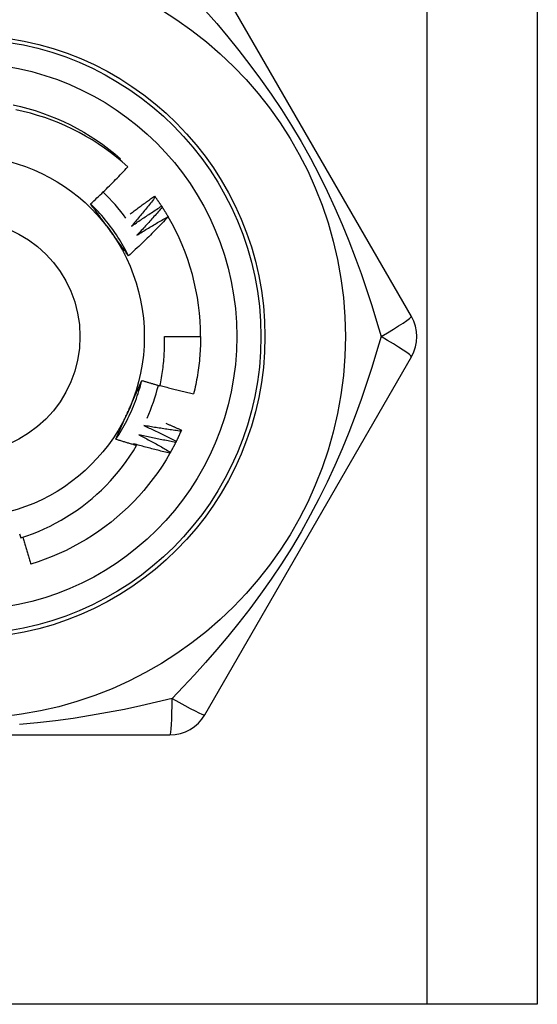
# Model space of a CAD drawing. Header units: inches. Extents: x 4.1 to 98, y 5.9 to 52.5.
# Tile 22 of 79: x 22.521 to 22.775, y 17.609 to 18.091. Entities that reach past the tile are written whole.
import ezdxf

# ---------------------------------------------------------------- set-up
doc = ezdxf.new("R2010")
doc.units = ezdxf.units.IN
doc.header["$MEASUREMENT"] = 0
doc.layers.add('Visible Edges(ANSI)', color=7, linetype='Continuous', lineweight=25)
doc.layers.add('Visible Tangent Edges(ANSI)', color=7, linetype='Continuous', lineweight=25)

msp = doc.modelspace()

# ---------------------------------------------------------------- linework, layer by layer
at = {"layer": 'Visible Edges(ANSI)'}
for p, q in [((22.77470065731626, 38.93157324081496), (22.77470065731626, 17.60873859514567)), ((22.7130483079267, 17.94535276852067), (22.61189834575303, 18.12054961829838)), ((22.57023276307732, 18.02196314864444), (22.57067542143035, 18.02248028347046)), ((22.58729676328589, 18.00427558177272), (22.58765293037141, 18.00378815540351)), ((22.59073978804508, 17.99932489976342), (22.59107017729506, 17.99881963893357)), ((22.59392120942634, 17.99420217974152), (22.59396967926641, 17.99411934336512)), ((22.59212782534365, 17.93551024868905), (22.6098423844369, 17.93551024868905)), ((22.61189834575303, 17.75047087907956), (22.7130483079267, 17.92566772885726)), ((22.60045119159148, 17.88975846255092), (22.60021193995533, 17.8892042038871)), ((22.39255070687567, 17.74062835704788), (22.59485060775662, 17.74062835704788)), ((22.72085065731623, 17.60873859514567), (22.26655065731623, 17.60873859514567)), ((22.77470065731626, 17.60873859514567), (22.72085065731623, 17.60873859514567))]:
    msp.add_line(p, q, dxfattribs=at)
at = {"layer": 'Visible Edges(ANSI)', "flags": 128}
for points in [[(22.51811256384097, 18.04897334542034), (22.52173293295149, 18.04812380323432), (22.52532515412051, 18.04716089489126), (22.5288856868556, 18.0460858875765), (22.53241097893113, 18.04490003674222), (22.53589748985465, 18.04360458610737), (22.53934167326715, 18.04220080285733), (22.54273998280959, 18.04068993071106), (22.54608887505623, 18.03907322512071), (22.54938479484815, 18.03735194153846), (22.55262421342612, 18.03552734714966), (22.55580356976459, 18.03360068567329), (22.55891932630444, 18.03157320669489), (22.56196793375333, 18.02944617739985), (22.56494584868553, 18.02722084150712), (22.56784952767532, 18.02489846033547), (22.57067542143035, 18.02248028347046)], [(22.5741670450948, 18.01851153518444), (22.57142658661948, 18.02094887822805), (22.56861334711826, 18.02329533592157), (22.56572961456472, 18.0255493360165), (22.56277767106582, 18.02770928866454), (22.55975982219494, 18.02977362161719), (22.55667835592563, 18.03174075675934), (22.55353555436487, 18.0336091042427), (22.55033371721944, 18.03537709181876), (22.54707513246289, 18.03704314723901), (22.54376208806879, 18.03860568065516), (22.54039688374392, 18.0400631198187), (22.53698289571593, 18.0414134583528), (22.53353073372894, 18.04265236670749), (22.53004481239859, 18.04377854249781), (22.52652790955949, 18.04479139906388), (22.5229828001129, 18.04569031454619), (22.51941225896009, 18.04647469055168)], [(22.55598926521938, 18.00043343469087), (22.55677178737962, 18.00116169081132), (22.55755213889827, 18.00189215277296), (22.55833032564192, 18.00262482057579), (22.55910634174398, 18.0033596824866), (22.55988018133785, 18.004096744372), (22.56065185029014, 18.00483598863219), (22.56142133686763, 18.00557742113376), (22.56218864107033, 18.00632102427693), (22.56295376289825, 18.00706680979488), (22.56371669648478, 18.00781475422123), (22.56447743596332, 18.00856486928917), (22.56523598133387, 18.00931713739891), (22.56599233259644, 18.01007155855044), (22.56674648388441, 18.01082812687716), (22.56749842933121, 18.01158683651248), (22.56824818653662, 18.0123476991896), (22.56899574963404, 18.01311070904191), (22.56974111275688, 18.01387586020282), (22.57048428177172, 18.01464315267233), (22.57122524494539, 18.01541258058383), (22.57196400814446, 18.01618413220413), (22.57270056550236, 18.01695781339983), (22.57343491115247, 18.01773361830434), (22.5741670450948, 18.01851153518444)], [(22.57539656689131, 17.99549127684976), (22.5758851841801, 17.99586643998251), (22.57637443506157, 17.99624080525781), (22.57686431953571, 17.99661438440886), (22.57735483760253, 17.99698717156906), (22.57784598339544, 17.99735916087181), (22.57833776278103, 17.9977303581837), (22.57883017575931, 17.99810076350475), (22.57932321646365, 17.99847037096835), (22.57981688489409, 17.99883918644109), (22.5803111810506, 17.99920720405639), (22.58080610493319, 17.99957442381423), (22.58130165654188, 17.99994085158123), (22.58179783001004, 18.00030647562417), (22.58229463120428, 18.00067130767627), (22.58279205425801, 18.00103533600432), (22.58329009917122, 18.00139856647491), (22.58378876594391, 18.00176099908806), (22.58428804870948, 18.00212262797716), (22.58478795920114, 18.00248345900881), (22.58528848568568, 18.00284348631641), (22.58578962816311, 18.00320271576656), (22.58629139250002, 18.00356114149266), (22.58679376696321, 18.00391876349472), (22.58729676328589, 18.00427558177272)], [(22.58765293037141, 18.00378815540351), (22.5871809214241, 18.00318256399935), (22.58670772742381, 18.00257785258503), (22.58623334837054, 18.00197401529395), (22.5857577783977, 18.00137106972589), (22.58528102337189, 18.00076900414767), (22.58480308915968, 18.00016782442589), (22.58432396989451, 17.99956753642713), (22.58384366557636, 17.99896814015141), (22.58336218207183, 17.99836963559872), (22.58287951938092, 17.99777202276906), (22.58239567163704, 17.99717530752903), (22.58191065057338, 17.99657948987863), (22.58142444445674, 17.99598457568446), (22.58093706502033, 17.99539055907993), (22.58044850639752, 17.99479745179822), (22.57995877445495, 17.99420524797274), (22.579467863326, 17.99361395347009), (22.57897577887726, 17.99302357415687), (22.57848252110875, 17.99243409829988), (22.57798809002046, 17.99184554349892), (22.57749248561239, 17.99125790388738), (22.57699571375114, 17.99067117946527), (22.57649776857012, 17.99008537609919), (22.57599865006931, 17.98950049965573)], [(22.58765293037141, 18.00378815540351), (22.58778568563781, 18.00360508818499), (22.58791805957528, 18.00342176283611), (22.58805005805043, 18.00323817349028), (22.58818168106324, 18.00305432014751), (22.58831292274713, 18.00287020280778), (22.58844378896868, 18.0026858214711), (22.58857427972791, 18.00250118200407), (22.5887043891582, 18.00231628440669), (22.58883412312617, 18.00213112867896), (22.58896347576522, 18.00194570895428), (22.58909245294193, 18.00176003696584), (22.58922104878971, 18.00157410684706), (22.58934926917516, 18.00138791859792), (22.58947710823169, 18.00120147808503), (22.58960456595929, 18.00101478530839), (22.58973164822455, 18.00082783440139), (22.5898583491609, 18.00064063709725), (22.58998466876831, 18.00045318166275), (22.59011060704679, 18.00026547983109), (22.59023616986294, 18.00007752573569), (22.59036135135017, 17.99988932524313), (22.59048614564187, 17.99970087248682), (22.59061056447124, 17.99951217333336), (22.59073460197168, 17.99932322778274)], [(22.57454922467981, 17.97498682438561), (22.57395995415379, 17.97616706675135), (22.5733535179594, 17.97733861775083), (22.57273008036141, 17.97850124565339), (22.57208979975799, 17.97965470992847), (22.57143282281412, 17.98079877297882), (22.57075931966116, 17.98193319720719), (22.57006943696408, 17.98305774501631), (22.56936333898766, 17.98417217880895), (22.56864117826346, 17.98527626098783), (22.56790311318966, 17.9863697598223), (22.56714930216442, 17.98745242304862), (22.56637989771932, 17.98852402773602), (22.56559505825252, 17.98958432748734), (22.56479494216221, 17.99063309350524), (22.56397970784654, 17.99167007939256), (22.56314950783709, 17.99269505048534), (22.56230450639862, 17.99370776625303), (22.56144485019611, 17.99470799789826), (22.56057070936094, 17.9956954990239), (22.55968222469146, 17.99667003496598), (22.55877956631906, 17.99763137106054), (22.55786288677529, 17.99857926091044), (22.55693233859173, 17.99951347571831), (22.55598808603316, 18.0004337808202)], [(22.56536555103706, 17.9875778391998), (22.56497262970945, 17.98811863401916), (22.56458005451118, 17.98865893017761), (22.56418780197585, 17.98919873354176), (22.56379584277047, 17.98973805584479), (22.56340417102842, 17.99027689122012), (22.56301276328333, 17.99081525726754), (22.5626215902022, 17.99135315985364), (22.56223064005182, 17.99189061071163), (22.5618398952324, 17.99242760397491), (22.56144933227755, 17.99296415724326), (22.56105892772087, 17.9935002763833), (22.56066866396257, 17.99403596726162), (22.56027852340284, 17.99457123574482), (22.55988848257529, 17.9951060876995), (22.55949852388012, 17.99564053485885), (22.55910862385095, 17.99617458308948), (22.55871877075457, 17.99670823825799), (22.55832893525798, 17.99724150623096), (22.55793910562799, 17.99777439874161), (22.55754925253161, 17.99830692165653), (22.55715936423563, 17.99883907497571), (22.55676941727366, 17.99937087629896), (22.55637939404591, 17.99990232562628), (22.55598926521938, 18.00043343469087)], [(22.57599865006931, 17.98950049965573), (22.57660314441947, 17.98992346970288), (22.57720849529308, 17.99034526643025), (22.57781470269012, 17.99076587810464), (22.57842176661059, 17.99118531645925), (22.57902967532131, 17.99160356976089), (22.57963844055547, 17.99202063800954), (22.58024805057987, 17.99243652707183), (22.58085851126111, 17.99285123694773), (22.58146981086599, 17.99326475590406), (22.58208196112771, 17.993677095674), (22.58269495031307, 17.99408824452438), (22.58330878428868, 17.99449820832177), (22.58392345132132, 17.9949069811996), (22.58453896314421, 17.99531456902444), (22.58515530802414, 17.99572096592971), (22.58577248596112, 17.996126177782), (22.58639049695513, 17.99653019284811), (22.5870093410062, 17.99693301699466), (22.58762901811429, 17.99733465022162), (22.58824952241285, 17.99773509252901), (22.58887084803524, 17.99813433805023), (22.58949300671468, 17.99853238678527), (22.59011598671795, 17.99892923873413), (22.59073978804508, 17.99932489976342)], [(22.59107017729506, 17.99881963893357), (22.59056736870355, 17.99823936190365), (22.59006342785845, 17.99766002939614), (22.58955834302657, 17.99708162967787), (22.5890521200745, 17.99650418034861), (22.58854476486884, 17.99592766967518), (22.5880362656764, 17.99535210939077), (22.58752663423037, 17.99477749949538), (22.58701587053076, 17.99420383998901), (22.58650396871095, 17.99363113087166), (22.58599093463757, 17.99305937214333), (22.5854767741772, 17.99248857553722), (22.58496147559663, 17.99191874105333), (22.58444505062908, 17.99134986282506), (22.58392749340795, 17.99078194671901), (22.58340880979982, 17.99021499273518), (22.58288899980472, 17.98964900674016), (22.58236805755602, 17.98908398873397), (22.58184599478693, 17.98851994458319), (22.58132280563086, 17.98795686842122), (22.58079849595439, 17.98739476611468), (22.58027305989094, 17.98683364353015), (22.5797464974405, 17.98627349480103), (22.57921882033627, 17.98571433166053), (22.57869002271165, 17.98515614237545)], [(22.59107017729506, 17.99881963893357), (22.59119324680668, 17.9986299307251), (22.59131592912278, 17.99843998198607), (22.59143821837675, 17.99824978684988), (22.59156012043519, 17.99805934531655), (22.59168163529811, 17.99786866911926), (22.59180275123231, 17.99767774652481), (22.59192348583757, 17.99748658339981), (22.59204382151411, 17.99729517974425), (22.59216376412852, 17.99710353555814), (22.592283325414, 17.99691165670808), (22.59240248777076, 17.99671953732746), (22.59252126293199, 17.99652718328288), (22.5926396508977, 17.99633459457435), (22.59275763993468, 17.99614177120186), (22.59287523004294, 17.99594871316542), (22.59299244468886, 17.99575542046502), (22.59310924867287, 17.99556189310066), (22.59322567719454, 17.99536813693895), (22.59334170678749, 17.99517415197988), (22.59345733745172, 17.99497993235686), (22.59357258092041, 17.99478548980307), (22.59368742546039, 17.99459081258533), (22.59380188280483, 17.99439591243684), (22.59391594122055, 17.99420078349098)], [(22.59396967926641, 17.99411934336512), (22.59318726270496, 17.9932958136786), (22.59240251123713, 17.99247454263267), (22.59161541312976, 17.9916555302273), (22.59082597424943, 17.99083879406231), (22.59003420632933, 17.99002432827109), (22.58924009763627, 17.98921214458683), (22.58844365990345, 17.98840224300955), (22.58764489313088, 17.98759462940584), (22.58684380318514, 17.9867893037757), (22.58604039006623, 17.98598628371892), (22.58523464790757, 17.98518555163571), (22.58442657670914, 17.98438711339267), (22.58361617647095, 17.9835909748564), (22.5828034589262, 17.98279714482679), (22.58198841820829, 17.98200562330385), (22.58117106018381, 17.98121641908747), (22.58035139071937, 17.98042953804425), (22.57952940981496, 17.9796449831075), (22.57870512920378, 17.97886276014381), (22.57787853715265, 17.97808287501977), (22.57704965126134, 17.977305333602), (22.57621846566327, 17.97653014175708), (22.57538499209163, 17.97575730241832), (22.57454922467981, 17.97498682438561)], [(22.57869002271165, 17.98515614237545), (22.57931565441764, 17.98554716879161), (22.57994208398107, 17.98593697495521), (22.58056930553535, 17.98632556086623), (22.58119731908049, 17.98671292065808), (22.58182611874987, 17.98709906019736), (22.5824557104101, 17.98748396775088), (22.583086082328, 17.98786766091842), (22.58371724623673, 17.9882501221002), (22.58434918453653, 17.98863135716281), (22.58498190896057, 17.98901136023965), (22.58561541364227, 17.98939014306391), (22.58624969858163, 17.98976769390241), (22.58688475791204, 17.99014401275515), (22.5875205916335, 17.99051910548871), (22.58815719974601, 17.99089296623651), (22.58879457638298, 17.99126559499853), (22.58943272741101, 17.99163698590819), (22.59007164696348, 17.99200715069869), (22.59071133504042, 17.99237607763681), (22.59135178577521, 17.99274377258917), (22.59199299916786, 17.99311022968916), (22.59263496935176, 17.99347544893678), (22.59327771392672, 17.99383943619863), (22.59392120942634, 17.99420217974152)], [(22.57454922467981, 17.97498682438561), (22.57416699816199, 17.97550702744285), (22.57378492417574, 17.97602751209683), (22.57340297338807, 17.97654829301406), (22.57302111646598, 17.97706938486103), (22.57263934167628, 17.97759080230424), (22.57225760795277, 17.97811255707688), (22.57187589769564, 17.97863466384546), (22.57149418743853, 17.97915713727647), (22.57111244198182, 17.97967999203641), (22.57073064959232, 17.98020323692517), (22.57034877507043, 17.98072689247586), (22.56996679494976, 17.98125097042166), (22.56958468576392, 17.98177548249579), (22.56920241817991, 17.98230044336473), (22.56881996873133, 17.98282586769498), (22.56843731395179, 17.98335177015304), (22.5680544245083, 17.98387816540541), (22.56767127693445, 17.98440506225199), (22.56728784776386, 17.98493247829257), (22.56690410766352, 17.98546043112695), (22.56652003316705, 17.98598892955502), (22.56613560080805, 17.98651798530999), (22.56575078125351, 17.98704762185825), (22.56536555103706, 17.9875778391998)], [(22.58992618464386, 17.91141767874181), (22.59013562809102, 17.91240684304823), (22.59033502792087, 17.91339834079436), (22.59052431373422, 17.914391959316), (22.5907034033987, 17.91538722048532), (22.5908722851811, 17.91638401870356), (22.59103094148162, 17.91738227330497), (22.59117936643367, 17.91838190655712), (22.59131754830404, 17.91938284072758), (22.59144547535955, 17.9203849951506), (22.59156314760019, 17.92138829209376), (22.59167054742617, 17.92239265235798), (22.59176766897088, 17.92339799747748), (22.59185450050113, 17.92440424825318), (22.59193103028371, 17.92541132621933), (22.59199725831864, 17.92641915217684), (22.59205316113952, 17.92742764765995), (22.59209873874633, 17.92843673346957), (22.5921339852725, 17.92944633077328), (22.59215888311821, 17.93045636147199), (22.59217342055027, 17.93146674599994), (22.59217758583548, 17.93247740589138), (22.59217139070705, 17.93348826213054), (22.59215479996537, 17.93449923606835), (22.59212782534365, 17.93551024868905)], [(22.6098423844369, 17.93551024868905), (22.60983635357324, 17.93432862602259), (22.60981824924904, 17.93314713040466), (22.60978809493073, 17.93196588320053), (22.60974589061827, 17.9307850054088), (22.60969168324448, 17.9296046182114), (22.60962546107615, 17.92842484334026), (22.60954723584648, 17.92724580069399), (22.60945704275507, 17.92606761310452), (22.6093548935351, 17.92489040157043), (22.60924078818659, 17.92371428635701), (22.60911475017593, 17.92253938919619), (22.60897679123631, 17.9213658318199), (22.60882693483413, 17.92019373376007), (22.60866519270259, 17.9190232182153), (22.60849157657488, 17.91785440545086), (22.60830609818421, 17.91668741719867), (22.60810876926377, 17.91552237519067), (22.60789962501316, 17.91435939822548), (22.60767865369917, 17.91319860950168), (22.60744589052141, 17.91204013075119), (22.60720134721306, 17.91088408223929), (22.60694502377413, 17.90973058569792), (22.60667695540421, 17.90857975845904), (22.6063971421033, 17.90743172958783)], [(22.56831266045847, 17.885231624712), (22.56904014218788, 17.88633206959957), (22.56975152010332, 17.88744303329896), (22.57044666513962, 17.88856425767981), (22.5711254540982, 17.88969549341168), (22.57178775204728, 17.89083647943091), (22.57243344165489, 17.89198696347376), (22.57306238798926, 17.89314669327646), (22.57367446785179, 17.89431541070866), (22.57426955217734, 17.89549286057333), (22.57484751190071, 17.8966787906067), (22.57540822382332, 17.89787294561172), (22.57595155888, 17.89907507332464), (22.57647738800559, 17.9002849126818), (22.5769855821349, 17.90150221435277), (22.57747602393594, 17.90272672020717), (22.57794857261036, 17.90395817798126), (22.57840311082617, 17.905196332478), (22.5788395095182, 17.90644092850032), (22.57925763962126, 17.90769171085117), (22.57965737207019, 17.90894842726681), (22.5800385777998, 17.91021081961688), (22.58040113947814, 17.91147863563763), (22.5807449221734, 17.91275161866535), (22.58106979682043, 17.9140295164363)], [(22.57462496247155, 17.8994804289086), (22.57489684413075, 17.9000911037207), (22.5751684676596, 17.9007012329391), (22.5754398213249, 17.90131083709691), (22.57571090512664, 17.9019199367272), (22.57598171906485, 17.90252855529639), (22.5762522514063, 17.90313671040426), (22.57652250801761, 17.90374442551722), (22.57679247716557, 17.90435172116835), (22.57706215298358, 17.90495861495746), (22.57733154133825, 17.90556513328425), (22.57760063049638, 17.90617129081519), (22.57786942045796, 17.90677711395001), (22.5781379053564, 17.90738262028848), (22.5784060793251, 17.90798783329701), (22.57867394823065, 17.90859277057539), (22.57894149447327, 17.90919745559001), (22.57920872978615, 17.90980190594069), (22.57947563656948, 17.9104061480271), (22.57974221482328, 17.91101019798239), (22.58000847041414, 17.91161407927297), (22.58027438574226, 17.91221781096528), (22.58053996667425, 17.91282141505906), (22.5808052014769, 17.91342491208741), (22.58107009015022, 17.91402832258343)], [(22.58107009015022, 17.91402832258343), (22.58143787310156, 17.9139151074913), (22.58180576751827, 17.91380227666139), (22.58217376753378, 17.91368983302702), (22.58254187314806, 17.91357777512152), (22.58291009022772, 17.9134661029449), (22.58327841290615, 17.91335481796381), (22.58364683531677, 17.9132439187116), (22.58401537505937, 17.91313340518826), (22.58438401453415, 17.9130232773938), (22.58475275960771, 17.91291353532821), (22.58512161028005, 17.91280417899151), (22.58549056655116, 17.91269520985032), (22.58585962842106, 17.91258662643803), (22.58622879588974, 17.9124784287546), (22.58659806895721, 17.91237061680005), (22.58696744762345, 17.91226319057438), (22.58733692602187, 17.91215615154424), (22.58770651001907, 17.91204949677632), (22.58807619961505, 17.91194322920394), (22.58844598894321, 17.91183734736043), (22.58881588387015, 17.9117318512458), (22.58918587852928, 17.91162674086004), (22.58955597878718, 17.91152201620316), (22.58992618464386, 17.91141767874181)], [(22.58996870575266, 17.91161453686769), (22.59064897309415, 17.91142553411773), (22.59132961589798, 17.91123780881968), (22.59201064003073, 17.91105136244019), (22.59269203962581, 17.91086619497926), (22.59337382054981, 17.91068230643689), (22.59405597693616, 17.91049969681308), (22.59473850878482, 17.91031836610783), (22.59542140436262, 17.91013831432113), (22.59610467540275, 17.9099595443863), (22.59678832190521, 17.90978205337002), (22.5974723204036, 17.90960584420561), (22.59815669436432, 17.90943091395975), (22.59884143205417, 17.90925726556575), (22.59952653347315, 17.90908489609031), (22.60021199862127, 17.90891381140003), (22.60089781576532, 17.90874400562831), (22.6015839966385, 17.90857548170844), (22.60227052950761, 17.90840824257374), (22.60295741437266, 17.90824228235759), (22.60364466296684, 17.9080776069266), (22.60433226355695, 17.90791421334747), (22.60502020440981, 17.9077521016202), (22.60570850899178, 17.90759127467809), (22.6063971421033, 17.90743172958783)], [(22.56831266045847, 17.885231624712), (22.56857205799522, 17.88582274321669), (22.56883177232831, 17.88641387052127), (22.56909180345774, 17.88700504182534), (22.56935215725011, 17.8875962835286), (22.56961282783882, 17.88818762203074), (22.56987381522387, 17.88877908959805), (22.57013511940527, 17.88937071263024), (22.5703967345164, 17.88996252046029), (22.57065866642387, 17.89055454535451), (22.57092091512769, 17.89114681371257), (22.57118348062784, 17.89173935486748), (22.57144635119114, 17.89233219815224), (22.57170953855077, 17.89292536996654), (22.57197303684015, 17.89351890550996), (22.57223684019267, 17.89411282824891), (22.57250096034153, 17.89470716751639), (22.57276538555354, 17.89530195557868), (22.57303012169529, 17.89589721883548), (22.57329516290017, 17.89649298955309), (22.5735605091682, 17.8970892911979), (22.57382616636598, 17.8976861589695), (22.57409212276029, 17.89828361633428), (22.57435839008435, 17.89888169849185), (22.57462496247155, 17.8994804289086)], [(22.5819864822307, 17.89199565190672), (22.58265770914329, 17.89168943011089), (22.5833283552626, 17.89138186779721), (22.58399842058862, 17.89107297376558), (22.58466790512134, 17.8907627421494), (22.58533679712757, 17.89045117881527), (22.58600510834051, 17.89013828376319), (22.58667282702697, 17.88982405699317), (22.58733995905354, 17.88950849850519), (22.58800649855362, 17.88919161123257), (22.58867244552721, 17.8888733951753), (22.58933779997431, 17.88855385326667), (22.59000255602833, 17.8882329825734), (22.59066671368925, 17.88791078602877), (22.59133027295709, 17.8875872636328), (22.59199323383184, 17.88726241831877), (22.59265559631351, 17.88693625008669), (22.59331734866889, 17.88660875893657), (22.59397849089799, 17.88627994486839), (22.59463903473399, 17.88594981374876), (22.59529896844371, 17.88561835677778), (22.59595830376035, 17.88528558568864), (22.5966170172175, 17.88495150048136), (22.59727512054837, 17.88461609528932), (22.59793260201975, 17.88427937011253)], [(22.60021193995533, 17.8892042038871), (22.59945058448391, 17.88930359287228), (22.59868939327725, 17.88940445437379), (22.59792835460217, 17.88950678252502), (22.59716746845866, 17.88961058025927), (22.59640674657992, 17.88971584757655), (22.59564620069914, 17.88982258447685), (22.59488580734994, 17.88993079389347), (22.5941255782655, 17.89004047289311), (22.59336552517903, 17.89015162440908), (22.59260564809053, 17.89026424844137), (22.59184593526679, 17.89037834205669), (22.59108640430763, 17.89049390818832), (22.59032704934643, 17.89061094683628), (22.58956787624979, 17.89072945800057), (22.58880887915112, 17.89084944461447), (22.58805006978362, 17.8909709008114), (22.58729144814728, 17.89109383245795), (22.58653301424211, 17.89121823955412), (22.5857747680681, 17.89134412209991), (22.58501672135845, 17.89147147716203), (22.58425886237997, 17.89160030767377), (22.58350120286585, 17.89173061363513), (22.5827437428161, 17.89186239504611), (22.5819864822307, 17.89199565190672)], [(22.59285357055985, 17.8930726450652), (22.59317149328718, 17.89293795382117), (22.59348928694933, 17.89280296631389), (22.59380696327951, 17.89266768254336), (22.59412453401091, 17.8925321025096), (22.59444197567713, 17.89239622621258), (22.59475931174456, 17.89226005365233), (22.59507653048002, 17.89212358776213), (22.59539363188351, 17.89198682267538), (22.59571060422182, 17.89184976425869), (22.59602747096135, 17.89171240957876), (22.5963442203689, 17.89157475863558), (22.59666085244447, 17.89143681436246), (22.59697736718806, 17.89129857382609), (22.59729375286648, 17.89116003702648), (22.59761003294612, 17.89102120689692), (22.59792619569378, 17.89088208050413), (22.59824222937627, 17.89074266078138), (22.59855815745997, 17.89060294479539), (22.5988739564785, 17.89046293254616), (22.59918963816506, 17.89032262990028), (22.59950520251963, 17.89018202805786), (22.59982064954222, 17.89004113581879), (22.60013597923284, 17.88989994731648), (22.60045119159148, 17.88975846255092)], [(22.57960890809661, 17.88747193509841), (22.58026333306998, 17.88713128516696), (22.58091711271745, 17.88678932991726), (22.58157024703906, 17.8864460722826), (22.58222271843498, 17.88610151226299), (22.58287454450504, 17.88575565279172), (22.58352571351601, 17.8854084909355), (22.58417621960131, 17.88506002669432), (22.58482607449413, 17.88471026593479), (22.58547526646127, 17.88435921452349), (22.58612380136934, 17.88400686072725), (22.58677167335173, 17.88365321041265), (22.58741887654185, 17.88329826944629), (22.5880654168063, 17.88294203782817), (22.58871128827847, 17.88258450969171), (22.58935649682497, 17.88222569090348), (22.59000103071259, 17.88186558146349), (22.59064489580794, 17.88150418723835), (22.59128808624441, 17.88114150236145), (22.59193060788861, 17.88077752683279), (22.59257244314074, 17.88041226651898), (22.5932136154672, 17.8800457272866), (22.59385409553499, 17.87967789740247), (22.5944939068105, 17.87930878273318), (22.59513303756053, 17.87893838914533)], [(22.59766490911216, 17.88373827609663), (22.59690973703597, 17.88387705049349), (22.59615481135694, 17.88401728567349), (22.59540010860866, 17.88415897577), (22.59464564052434, 17.88430212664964), (22.59389140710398, 17.88444673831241), (22.59313742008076, 17.88459280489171), (22.59238366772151, 17.88474033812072), (22.59163016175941, 17.88488932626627), (22.59087690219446, 17.88503977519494), (22.59012388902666, 17.88519169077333), (22.58937112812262, 17.88534506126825), (22.58861861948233, 17.88549989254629), (22.58786636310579, 17.88565619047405), (22.58711435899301, 17.88581394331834), (22.58636261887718, 17.88597316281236), (22.58561113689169, 17.8861338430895), (22.58485991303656, 17.88629598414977), (22.58410895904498, 17.88645958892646), (22.58335827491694, 17.88662465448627), (22.58260785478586, 17.88679118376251), (22.58185770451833, 17.88695917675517), (22.58110782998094, 17.88712863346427), (22.58035823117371, 17.88729955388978), (22.57960890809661, 17.88747193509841)], [(22.60021193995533, 17.8892042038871), (22.60012155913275, 17.88899691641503), (22.60003077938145, 17.88878981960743), (22.59993956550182, 17.888582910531), (22.59984794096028, 17.88837619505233), (22.59975589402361, 17.88816967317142), (22.59966343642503, 17.88796334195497), (22.59957055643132, 17.88775720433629), (22.59947726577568, 17.88755126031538), (22.59938355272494, 17.88734550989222), (22.59928944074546, 17.88713995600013), (22.59919489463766, 17.88693459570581), (22.59909994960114, 17.88672943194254), (22.5990045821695, 17.88652446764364), (22.59890881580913, 17.8863196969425), (22.59881262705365, 17.88611512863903), (22.59871602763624, 17.88591075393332), (22.59861901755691, 17.88570657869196), (22.59852160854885, 17.88550260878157), (22.59842377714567, 17.88529883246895), (22.59832554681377, 17.88509526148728), (22.59822690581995, 17.88489188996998), (22.5981278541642, 17.88468871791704), (22.59802840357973, 17.88448575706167), (22.59792853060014, 17.88428298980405)], [(22.52177336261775, 17.83695121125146), (22.52470838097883, 17.83793414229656), (22.52761568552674, 17.83900668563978), (22.53049138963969, 17.84016779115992), (22.53332725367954, 17.84141416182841), (22.53612088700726, 17.84274448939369), (22.53887044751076, 17.84415768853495), (22.54157408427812, 17.84565265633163), (22.54422994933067, 17.8472282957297), (22.54683620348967, 17.8488835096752), (22.54939098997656, 17.85061720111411), (22.55189247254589, 17.85242827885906), (22.5543387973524, 17.85431563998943), (22.55672811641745, 17.85627819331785), (22.55905858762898, 17.85831483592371), (22.56132836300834, 17.86042447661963), (22.56353320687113, 17.86260360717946), (22.56566738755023, 17.86484652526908), (22.56772949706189, 17.86715140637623), (22.56971822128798, 17.86951649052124), (22.57163223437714, 17.87194002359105), (22.57347021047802, 17.87442023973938), (22.57523082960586, 17.87695539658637), (22.57691277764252, 17.87954372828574), (22.57851471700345, 17.88218348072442)], [(22.57851471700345, 17.88218348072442), (22.57808810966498, 17.88230494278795), (22.57766163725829, 17.88242688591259), (22.57723528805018, 17.88254931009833), (22.57680907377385, 17.88267222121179), (22.57638298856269, 17.88279560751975), (22.5759570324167, 17.88291948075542), (22.57553121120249, 17.8830438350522), (22.57510551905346, 17.88316867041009), (22.5746799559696, 17.8832939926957), (22.57425453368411, 17.8834197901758), (22.5738292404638, 17.88354607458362), (22.57340407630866, 17.88367284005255), (22.57297905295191, 17.88380008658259), (22.57255415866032, 17.88392781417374), (22.57212939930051, 17.88405602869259), (22.57170477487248, 17.88418471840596), (22.57128028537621, 17.88431389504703), (22.57085593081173, 17.88444355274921), (22.57043171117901, 17.88457369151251), (22.57000762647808, 17.88470431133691), (22.56958368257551, 17.88483541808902), (22.56915986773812, 17.88496700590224), (22.56873619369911, 17.88509907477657), (22.56831266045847, 17.885231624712)], [(22.57699973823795, 17.88307772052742), (22.57706294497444, 17.88304060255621), (22.57712613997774, 17.88300347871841), (22.57718933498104, 17.8829663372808), (22.57725251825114, 17.88292918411), (22.57731569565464, 17.882892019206), (22.57737886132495, 17.88285483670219), (22.57744202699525, 17.8828176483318), (22.57750518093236, 17.8827804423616), (22.57756832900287, 17.88274322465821), (22.57763147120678, 17.88270600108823), (22.57769460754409, 17.88266875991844), (22.5777577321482, 17.88263150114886), (22.57782085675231, 17.88259423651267), (22.57788396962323, 17.88255696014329), (22.57794707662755, 17.88251966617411), (22.57801017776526, 17.88248236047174), (22.57807326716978, 17.88244504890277), (22.5781363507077, 17.882407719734), (22.57819943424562, 17.88237037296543), (22.57826250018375, 17.88233302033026), (22.57832556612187, 17.8822956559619), (22.57838862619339, 17.88225827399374), (22.57845167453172, 17.88222088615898), (22.57851471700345, 17.88218348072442)], [(22.59483760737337, 17.87841192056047), (22.59409066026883, 17.8785897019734), (22.59334402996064, 17.87876893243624), (22.59259769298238, 17.87894960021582), (22.59185167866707, 17.87913171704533), (22.5911059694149, 17.87931528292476), (22.59036057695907, 17.87950029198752), (22.58961550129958, 17.8796867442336), (22.58887074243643, 17.87987464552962), (22.58812630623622, 17.88006399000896), (22.58738219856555, 17.88025477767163), (22.58663840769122, 17.88044701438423), (22.58589494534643, 17.88064070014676), (22.58515181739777, 17.88083582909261), (22.58440901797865, 17.88103240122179), (22.58366655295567, 17.8812304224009), (22.58292442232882, 17.88142989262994), (22.58218263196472, 17.8816308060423), (22.58144118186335, 17.88183316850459), (22.58070007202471, 17.88203697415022), (22.5799593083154, 17.88224222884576), (22.57921889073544, 17.88244893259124), (22.57847881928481, 17.88265707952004), (22.57773910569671, 17.88286667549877), (22.57699973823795, 17.88307772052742)], [(22.59766490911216, 17.88373827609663), (22.59756389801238, 17.88353596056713), (22.59746248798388, 17.88333385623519), (22.59736065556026, 17.88313195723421), (22.59725842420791, 17.88293028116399), (22.59715578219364, 17.88272881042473), (22.59705274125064, 17.88252755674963), (22.59694928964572, 17.88232652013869), (22.59684543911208, 17.88212569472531), (22.59674117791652, 17.88192508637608), (22.59663650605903, 17.88172469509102), (22.59653143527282, 17.88152451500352), (22.59642596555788, 17.88132455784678), (22.59632009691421, 17.88112481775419), (22.59621382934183, 17.88092529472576), (22.59610715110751, 17.88072599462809), (22.59600007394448, 17.88052691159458), (22.59589259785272, 17.88032804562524), (22.59578473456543, 17.88012940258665), (22.59567646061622, 17.87993098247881), (22.59556778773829, 17.87973278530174), (22.59545872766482, 17.87953480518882), (22.59534926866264, 17.87933705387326), (22.59523941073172, 17.87913952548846), (22.59512915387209, 17.87894221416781)], [(22.59793260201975, 17.88427937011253), (22.59792151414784, 17.88425680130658), (22.59791040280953, 17.88423422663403), (22.59789930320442, 17.88421165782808), (22.59788818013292, 17.88418909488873), (22.5978770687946, 17.88416653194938), (22.5978659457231, 17.88414396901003), (22.5978548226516, 17.88412141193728), (22.59784368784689, 17.88409885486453), (22.59783255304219, 17.88407629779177), (22.59782140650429, 17.88405374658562), (22.59781025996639, 17.88403119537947), (22.59779911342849, 17.88400865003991), (22.59778795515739, 17.88398610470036), (22.59777678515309, 17.8839635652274), (22.597765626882, 17.88394102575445), (22.5977544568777, 17.88391848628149), (22.5977432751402, 17.88389595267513), (22.59773209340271, 17.88387341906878), (22.59772091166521, 17.88385089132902), (22.59770971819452, 17.88382836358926), (22.59769852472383, 17.8838058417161), (22.59768731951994, 17.88378331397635), (22.59767611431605, 17.88376079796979), (22.59766490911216, 17.88373827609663)], [(22.59483760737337, 17.87841192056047), (22.59295526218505, 17.87520411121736), (22.59096814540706, 17.87206147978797), (22.58887918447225, 17.86898636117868), (22.58669133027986, 17.86598110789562), (22.58440752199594, 17.86304804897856), (22.58203069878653, 17.86018954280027), (22.57956381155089, 17.8574079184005), (22.57700979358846, 17.85470552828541), (22.57437158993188, 17.85208470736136), (22.5716521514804, 17.8495478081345), (22.56885440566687, 17.8470971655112), (22.56598130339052, 17.84473512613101), (22.56303578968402, 17.8424640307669), (22.56002079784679, 17.84028622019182), (22.5569392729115, 17.83820404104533), (22.55379416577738, 17.83621983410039), (22.55058840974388, 17.83433595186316), (22.54732494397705, 17.8325547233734), (22.54400671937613, 17.83087848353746), (22.54063667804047, 17.82930960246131), (22.53721775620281, 17.8278504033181), (22.5337528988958, 17.8265032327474), (22.5302450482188, 17.82527043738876), (22.52669714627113, 17.82415436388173)], [(22.59513303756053, 17.87893838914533), (22.59512077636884, 17.87891642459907), (22.59510851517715, 17.87889446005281), (22.59509625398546, 17.87887249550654), (22.59508398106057, 17.87885053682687), (22.59507170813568, 17.87882858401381), (22.5950594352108, 17.87880663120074), (22.59504715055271, 17.87878467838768), (22.59503486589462, 17.87876273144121), (22.59502256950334, 17.87874078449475), (22.59501027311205, 17.87871884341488), (22.59499796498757, 17.87869690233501), (22.59498566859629, 17.87867496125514), (22.59497334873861, 17.87865303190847), (22.59496104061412, 17.8786310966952), (22.59494870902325, 17.87860916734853), (22.59493638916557, 17.87858723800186), (22.59492405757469, 17.87856531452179), (22.59491172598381, 17.87854339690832), (22.59489938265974, 17.87852147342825), (22.59488703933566, 17.87849956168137), (22.59487468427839, 17.8784776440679), (22.59486232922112, 17.87845573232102), (22.59484997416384, 17.87843382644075), (22.59483760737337, 17.87841192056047)], [(22.52124635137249, 17.83896923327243), (22.52137704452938, 17.83846443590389), (22.52150844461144, 17.83795983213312), (22.52164054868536, 17.83745542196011), (22.52177336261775, 17.83695121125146)], [(22.52281628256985, 17.83728919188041), (22.52296831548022, 17.83673939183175), (22.52312118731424, 17.83618980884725), (22.52327490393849, 17.8356404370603), (22.52342946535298, 17.83509127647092), (22.52358486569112, 17.8345423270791), (22.52374111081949, 17.83399361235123), (22.52389819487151, 17.83344509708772), (22.52405612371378, 17.83289680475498), (22.52421489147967, 17.83234873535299), (22.52437450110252, 17.83180087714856), (22.524534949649, 17.83125324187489), (22.52469624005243, 17.83070582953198), (22.5248583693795, 17.83015864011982), (22.52502133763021, 17.82961167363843), (22.52518514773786, 17.82906491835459), (22.52534979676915, 17.82851839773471), (22.52551528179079, 17.82797210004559), (22.52568160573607, 17.82742602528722), (22.52584876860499, 17.82688018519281), (22.52601677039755, 17.82633455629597), (22.52618560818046, 17.82578916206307), (22.526355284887, 17.82524400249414), (22.5265257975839, 17.82469906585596), (22.52669714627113, 17.82415436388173)]]:
    msp.add_lwpolyline(points, dxfattribs=at)
at = {"layer": 'Visible Edges(ANSI)'}
for centre, radius in [((22.49370065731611, 17.93551024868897), 0.187007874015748), ((22.49370065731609, 17.93551024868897), 0.1338582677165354), ((22.493700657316, 17.93551024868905), 0.0885826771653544)]:
    msp.add_circle(centre, radius, dxfattribs=at)
for centre, radius, start, end in [((22.49370065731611, 17.93551024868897), 0.0984251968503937, 36.01810377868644, 45.95689622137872), ((22.49370065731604, 17.93551024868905), 0.1161417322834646, 0, 30.307075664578), ((22.6960005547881, 17.93551024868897), 0.0196850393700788, 330.0000000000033, 29.99999999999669), ((22.49370065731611, 17.93551024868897), 0.0984251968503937, 336.0181037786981, 345.9568962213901), ((22.59485060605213, 17.76031339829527), 0.0196850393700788, 270, 329.9999999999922)]:
    msp.add_arc(centre, radius, start, end, dxfattribs=at)
at = {"layer": 'Visible Tangent Edges(ANSI)'}
msp.add_line((22.72085065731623, 17.60873859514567), (22.72085065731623, 38.93157324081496), dxfattribs=at)
at = {"layer": 'Visible Tangent Edges(ANSI)', "flags": 128}
for points in [[(22.61229639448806, 18.09497376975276), (22.61777004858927, 18.08868349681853), (22.62322220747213, 18.08218731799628), (22.62863259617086, 18.07548520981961), (22.63398097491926, 18.06857716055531), (22.63924708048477, 18.06146315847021), (22.64441066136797, 18.05414316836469), (22.6494514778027, 18.04661716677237), (22.65434926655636, 18.03888515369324), (22.65908376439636, 18.03094709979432), (22.6636099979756, 18.02285516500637), (22.66786912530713, 18.01473406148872), (22.67187043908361, 18.0066032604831), (22.67562555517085, 17.99847804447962), (22.67914608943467, 17.99037369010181), (22.68244365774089, 17.98230546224), (22.6855298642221, 17.97428864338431), (22.68841633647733, 17.96633850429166), (22.69111466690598, 17.95847032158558), (22.69363650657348, 17.95069936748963), (22.69599342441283, 17.94304091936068), (22.69819705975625, 17.93551024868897)], [(22.69819705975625, 17.93551024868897), (22.69599272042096, 17.92798293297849), (22.69362974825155, 17.920318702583), (22.69109798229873, 17.9125350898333), (22.6883872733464, 17.90464962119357), (22.68548749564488, 17.89667982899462), (22.68238849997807, 17.88864324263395), (22.67908014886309, 17.88055738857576), (22.67555228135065, 17.87243980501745), (22.67179478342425, 17.86430801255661), (22.66779748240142, 17.85617954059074), (22.66355025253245, 17.84807193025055), (22.65904294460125, 17.84000269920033), (22.65429825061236, 17.83203690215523), (22.64939472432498, 17.82428784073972), (22.64435390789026, 17.81675719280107), (22.63919482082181, 17.80944256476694), (22.63393650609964, 17.8023415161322), (22.62859799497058, 17.79545161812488), (22.62319833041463, 17.78877047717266), (22.61775654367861, 17.78229565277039), (22.61229166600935, 17.77602472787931), (22.60682274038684, 17.76995529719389), (22.60136878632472, 17.76408490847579), (22.59594885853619, 17.75841116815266)], [(22.59594885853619, 17.75841116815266), (22.5883292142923, 17.75655658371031), (22.58051361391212, 17.75477095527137), (22.57251157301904, 17.75307181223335), (22.56433262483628, 17.75147670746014), (22.55598629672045, 17.75000317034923), (22.54748211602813, 17.74866875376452), (22.53882960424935, 17.74749098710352), (22.53003829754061, 17.74648741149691), (22.52111771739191, 17.7456755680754)]]:
    msp.add_lwpolyline(points, dxfattribs=at)
at = {"layer": 'Visible Tangent Edges(ANSI)'}
for centre, radius in [((22.49370065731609, 17.93551024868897), 0.1476377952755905), ((22.49370065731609, 17.93551024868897), 0.1456692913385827), ((22.49370065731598, 17.93551024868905), 0.0570866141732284)]:
    msp.add_circle(centre, radius, dxfattribs=at)
for centre, major_axis, ratio, start_param, end_param in [((22.6960005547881, 17.93551024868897), (0.0170477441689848, 0.0098425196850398), 0.056053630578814, 4.809173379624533, 6.283185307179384), ((22.6960005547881, 17.93551024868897), (0.017047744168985, -0.0098425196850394), 0.0560536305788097, 0, 1.474011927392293), ((22.59485060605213, 17.76031339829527), (0, -0.0196850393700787), 0.0560536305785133, 1.0789e-12, 1.474011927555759), ((22.59485060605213, 17.76031339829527), (0.0170477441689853, -0.0098425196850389), 0.0560536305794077, 4.809173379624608, 6.283185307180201)]:
    msp.add_ellipse(centre, major_axis=major_axis, ratio=ratio, start_param=start_param, end_param=end_param, dxfattribs=at)

doc.saveas('drawing.dxf')
